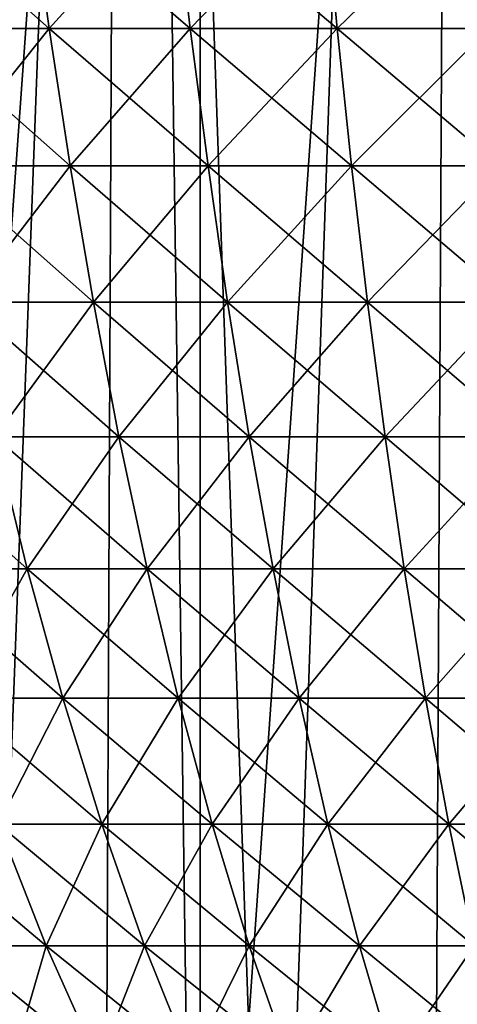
# Model space of a CAD drawing. Header units: millimetres. Extents: x -24 to 50, y -104 to 68.
# Tile 73 of 107: x -5.53 to -2.96, y 43.39 to 49.18. Entities that reach past the tile are written whole.
import ezdxf

# ---------------------------------------------------------------- set-up
doc = ezdxf.new("R2010")
doc.units = ezdxf.units.MM
doc.header["$LTSCALE"] = 65.185185
for name, color, linetype in [('30', 7, 'CONTINUOUS'), ('35', 7, 'CONTINUOUS'), ('36', 7, 'CONTINUOUS'), ('40', 7, 'CONTINUOUS')]:
    doc.layers.add(name, color=color, linetype=linetype)

msp = doc.modelspace()

# ---------------------------------------------------------------- linework, layer by layer
at = {"layer": '30', "linetype": 'Continuous'}
for points in [[(-5.4703, 49.9375, -9.4749), (-6.147, 49.1257, -8.7788), (-6.2753, 49.9375, -8.9621), (-5.4703, 49.9375, -9.4749)], [(-6.147, 49.1257, 8.7788), (-5.3584, 49.1257, 9.2811), (-6.2753, 49.9375, 8.9621), (-6.147, 49.1257, 8.7788)], [(-6.2753, 49.9375, 8.9621), (-5.3584, 49.1257, 9.2811), (-5.4703, 49.9375, 9.4749), (-6.2753, 49.9375, 8.9621)], [(-5.3584, 49.1257, -9.2811), (-6.147, 49.1257, -8.7788), (-5.4703, 49.9375, -9.4749), (-5.3584, 49.1257, -9.2811)], [(-4.6237, 49.9375, -9.9156), (-5.3584, 49.1257, -9.2811), (-5.4703, 49.9375, -9.4749), (-4.6237, 49.9375, -9.9156)], [(-5.3584, 49.1257, 9.2811), (-4.5292, 49.1257, 9.7128), (-5.4703, 49.9375, 9.4749), (-5.3584, 49.1257, 9.2811)], [(-5.4703, 49.9375, 9.4749), (-4.5292, 49.1257, 9.7128), (-4.6237, 49.9375, 9.9156), (-5.4703, 49.9375, 9.4749)], [(-4.5292, 49.1257, -9.7128), (-5.3584, 49.1257, -9.2811), (-4.6237, 49.9375, -9.9156), (-4.5292, 49.1257, -9.7128)], [(-3.7419, 49.9375, -10.2809), (-4.5292, 49.1257, -9.7128), (-4.6237, 49.9375, -9.9156), (-3.7419, 49.9375, -10.2809)], [(-4.5292, 49.1257, 9.7128), (-3.6654, 49.1257, 10.0706), (-4.6237, 49.9375, 9.9156), (-4.5292, 49.1257, 9.7128)], [(-4.6237, 49.9375, 9.9156), (-3.6654, 49.1257, 10.0706), (-3.7419, 49.9375, 10.2809), (-4.6237, 49.9375, 9.9156)], [(-3.6654, 49.1257, -10.0706), (-4.5292, 49.1257, -9.7128), (-3.7419, 49.9375, -10.2809), (-3.6654, 49.1257, -10.0706)], [(-2.8317, 49.9375, -10.5679), (-3.6654, 49.1257, -10.0706), (-3.7419, 49.9375, -10.2809), (-2.8317, 49.9375, -10.5679)], [(-3.6654, 49.1257, 10.0706), (-2.7737, 49.1257, 10.3517), (-3.7419, 49.9375, 10.2809), (-3.6654, 49.1257, 10.0706)], [(-3.7419, 49.9375, 10.2809), (-2.7737, 49.1257, 10.3517), (-2.8317, 49.9375, 10.5679), (-3.7419, 49.9375, 10.2809)], [(-2.7737, 49.1257, -10.3517), (-3.6654, 49.1257, -10.0706), (-2.8317, 49.9375, -10.5679), (-2.7737, 49.1257, -10.3517)], [(-5.3584, 49.1257, -9.2811), (-6.0049, 48.3185, -8.5759), (-6.147, 49.1257, -8.7788), (-5.3584, 49.1257, -9.2811)], [(-6.0049, 48.3185, 8.5759), (-5.2346, 48.3185, 9.0666), (-6.147, 49.1257, 8.7788), (-6.0049, 48.3185, 8.5759)], [(-6.147, 49.1257, 8.7788), (-5.2346, 48.3185, 9.0666), (-5.3584, 49.1257, 9.2811), (-6.147, 49.1257, 8.7788)], [(-5.2346, 48.3185, -9.0666), (-6.0049, 48.3185, -8.5759), (-5.3584, 49.1257, -9.2811), (-5.2346, 48.3185, -9.0666)], [(-4.5292, 49.1257, -9.7128), (-5.2346, 48.3185, -9.0666), (-5.3584, 49.1257, -9.2811), (-4.5292, 49.1257, -9.7128)], [(-5.2346, 48.3185, 9.0666), (-4.4245, 48.3185, 9.4883), (-5.3584, 49.1257, 9.2811), (-5.2346, 48.3185, 9.0666)], [(-5.3584, 49.1257, 9.2811), (-4.4245, 48.3185, 9.4883), (-4.5292, 49.1257, 9.7128), (-5.3584, 49.1257, 9.2811)], [(-4.4245, 48.3185, -9.4883), (-5.2346, 48.3185, -9.0666), (-4.5292, 49.1257, -9.7128), (-4.4245, 48.3185, -9.4883)], [(-3.6654, 49.1257, -10.0706), (-4.4245, 48.3185, -9.4883), (-4.5292, 49.1257, -9.7128), (-3.6654, 49.1257, -10.0706)], [(-4.4245, 48.3185, 9.4883), (-3.5807, 48.3185, 9.8379), (-4.5292, 49.1257, 9.7128), (-4.4245, 48.3185, 9.4883)], [(-4.5292, 49.1257, 9.7128), (-3.5807, 48.3185, 9.8379), (-3.6654, 49.1257, 10.0706), (-4.5292, 49.1257, 9.7128)], [(-3.5807, 48.3185, -9.8379), (-4.4245, 48.3185, -9.4883), (-3.6654, 49.1257, -10.0706), (-3.5807, 48.3185, -9.8379)], [(-2.7737, 49.1257, -10.3517), (-3.5807, 48.3185, -9.8379), (-3.6654, 49.1257, -10.0706), (-2.7737, 49.1257, -10.3517)], [(-3.5807, 48.3185, 9.8379), (-2.7096, 48.3185, 10.1125), (-3.6654, 49.1257, 10.0706), (-3.5807, 48.3185, 9.8379)], [(-3.6654, 49.1257, 10.0706), (-2.7096, 48.3185, 10.1125), (-2.7737, 49.1257, 10.3517), (-3.6654, 49.1257, 10.0706)], [(-2.7096, 48.3185, -10.1125), (-3.5807, 48.3185, -9.8379), (-2.7737, 49.1257, -10.3517), (-2.7096, 48.3185, -10.1125)], [(-5.2346, 48.3185, -9.0666), (-5.8485, 47.5178, -8.3526), (-6.0049, 48.3185, -8.5759), (-5.2346, 48.3185, -9.0666)], [(-5.8485, 47.5178, 8.3526), (-5.0983, 47.5178, 8.8305), (-6.0049, 48.3185, 8.5759), (-5.8485, 47.5178, 8.3526)], [(-6.0049, 48.3185, 8.5759), (-5.0983, 47.5178, 8.8305), (-5.2346, 48.3185, 9.0666), (-6.0049, 48.3185, 8.5759)], [(-5.0983, 47.5178, -8.8305), (-5.8485, 47.5178, -8.3526), (-5.2346, 48.3185, -9.0666), (-5.0983, 47.5178, -8.8305)], [(-4.4245, 48.3185, -9.4883), (-5.0983, 47.5178, -8.8305), (-5.2346, 48.3185, -9.0666), (-4.4245, 48.3185, -9.4883)], [(-5.0983, 47.5178, 8.8305), (-4.3093, 47.5178, 9.2412), (-5.2346, 48.3185, 9.0666), (-5.0983, 47.5178, 8.8305)], [(-5.2346, 48.3185, 9.0666), (-4.3093, 47.5178, 9.2412), (-4.4245, 48.3185, 9.4883), (-5.2346, 48.3185, 9.0666)], [(-4.3093, 47.5178, -9.2412), (-5.0983, 47.5178, -8.8305), (-4.4245, 48.3185, -9.4883), (-4.3093, 47.5178, -9.2412)], [(-3.5807, 48.3185, -9.8379), (-4.3093, 47.5178, -9.2412), (-4.4245, 48.3185, -9.4883), (-3.5807, 48.3185, -9.8379)], [(-4.3093, 47.5178, 9.2412), (-3.4874, 47.5178, 9.5817), (-4.4245, 48.3185, 9.4883), (-4.3093, 47.5178, 9.2412)], [(-4.4245, 48.3185, 9.4883), (-3.4874, 47.5178, 9.5817), (-3.5807, 48.3185, 9.8379), (-4.4245, 48.3185, 9.4883)], [(-3.4874, 47.5178, -9.5817), (-4.3093, 47.5178, -9.2412), (-3.5807, 48.3185, -9.8379), (-3.4874, 47.5178, -9.5817)], [(-2.7096, 48.3185, -10.1125), (-3.4874, 47.5178, -9.5817), (-3.5807, 48.3185, -9.8379), (-2.7096, 48.3185, -10.1125)], [(-3.4874, 47.5178, 9.5817), (-2.6391, 47.5178, 9.8491), (-3.5807, 48.3185, 9.8379), (-3.4874, 47.5178, 9.5817)], [(-3.5807, 48.3185, 9.8379), (-2.6391, 47.5178, 9.8491), (-2.7096, 48.3185, 10.1125), (-3.5807, 48.3185, 9.8379)], [(-2.6391, 47.5178, -9.8491), (-3.4874, 47.5178, -9.5817), (-2.7096, 48.3185, -10.1125), (-2.6391, 47.5178, -9.8491)], [(-5.0983, 47.5178, -8.8305), (-5.6763, 46.727, -8.1066), (-5.8485, 47.5178, -8.3526), (-5.0983, 47.5178, -8.8305)], [(-5.6763, 46.727, 8.1066), (-4.9482, 46.727, 8.5705), (-5.8485, 47.5178, 8.3526), (-5.6763, 46.727, 8.1066)], [(-5.8485, 47.5178, 8.3526), (-4.9482, 46.727, 8.5705), (-5.0983, 47.5178, 8.8305), (-5.8485, 47.5178, 8.3526)], [(-4.9482, 46.727, -8.5705), (-5.6763, 46.727, -8.1066), (-5.0983, 47.5178, -8.8305), (-4.9482, 46.727, -8.5705)], [(-4.3093, 47.5178, -9.2412), (-4.9482, 46.727, -8.5705), (-5.0983, 47.5178, -8.8305), (-4.3093, 47.5178, -9.2412)], [(-4.9482, 46.727, 8.5705), (-4.1824, 46.727, 8.9691), (-5.0983, 47.5178, 8.8305), (-4.9482, 46.727, 8.5705)], [(-5.0983, 47.5178, 8.8305), (-4.1824, 46.727, 8.9691), (-4.3093, 47.5178, 9.2412), (-5.0983, 47.5178, 8.8305)], [(-4.1824, 46.727, -8.9691), (-4.9482, 46.727, -8.5705), (-4.3093, 47.5178, -9.2412), (-4.1824, 46.727, -8.9691)], [(-3.4874, 47.5178, -9.5817), (-4.1824, 46.727, -8.9691), (-4.3093, 47.5178, -9.2412), (-3.4874, 47.5178, -9.5817)], [(-4.1824, 46.727, 8.9691), (-3.3847, 46.727, 9.2995), (-4.3093, 47.5178, 9.2412), (-4.1824, 46.727, 8.9691)], [(-4.3093, 47.5178, 9.2412), (-3.3847, 46.727, 9.2995), (-3.4874, 47.5178, 9.5817), (-4.3093, 47.5178, 9.2412)], [(-3.3847, 46.727, -9.2995), (-4.1824, 46.727, -8.9691), (-3.4874, 47.5178, -9.5817), (-3.3847, 46.727, -9.2995)], [(-2.6391, 47.5178, -9.8491), (-3.3847, 46.727, -9.2995), (-3.4874, 47.5178, -9.5817), (-2.6391, 47.5178, -9.8491)], [(-3.3847, 46.727, 9.2995), (-2.5614, 46.727, 9.5591), (-3.4874, 47.5178, 9.5817), (-3.3847, 46.727, 9.2995)], [(-3.4874, 47.5178, 9.5817), (-2.5614, 46.727, 9.5591), (-2.6391, 47.5178, 9.8491), (-3.4874, 47.5178, 9.5817)], [(-2.5614, 46.727, -9.5591), (-3.3847, 46.727, -9.2995), (-2.6391, 47.5178, -9.8491), (-2.5614, 46.727, -9.5591)], [(-6.1487, 45.9498, 7.3277), (-5.4866, 45.9498, 7.8357), (-6.3612, 46.727, 7.581), (-6.1487, 45.9498, 7.3277)], [(-6.3612, 46.727, 7.581), (-5.4866, 45.9498, 7.8357), (-5.6763, 46.727, 8.1066), (-6.3612, 46.727, 7.581)], [(-5.4866, 45.9498, -7.8357), (-6.1487, 45.9498, -7.3277), (-5.6763, 46.727, -8.1066), (-5.4866, 45.9498, -7.8357)], [(-4.9482, 46.727, -8.5705), (-5.4866, 45.9498, -7.8357), (-5.6763, 46.727, -8.1066), (-4.9482, 46.727, -8.5705)], [(-5.4866, 45.9498, 7.8357), (-4.7828, 45.9498, 8.2841), (-5.6763, 46.727, 8.1066), (-5.4866, 45.9498, 7.8357)], [(-5.6763, 46.727, 8.1066), (-4.7828, 45.9498, 8.2841), (-4.9482, 46.727, 8.5705), (-5.6763, 46.727, 8.1066)], [(-4.7828, 45.9498, -8.2841), (-5.4866, 45.9498, -7.8357), (-4.9482, 46.727, -8.5705), (-4.7828, 45.9498, -8.2841)], [(-4.1824, 46.727, -8.9691), (-4.7828, 45.9498, -8.2841), (-4.9482, 46.727, -8.5705), (-4.1824, 46.727, -8.9691)], [(-4.7828, 45.9498, 8.2841), (-4.0426, 45.9498, 8.6694), (-4.9482, 46.727, 8.5705), (-4.7828, 45.9498, 8.2841)], [(-4.9482, 46.727, 8.5705), (-4.0426, 45.9498, 8.6694), (-4.1824, 46.727, 8.9691), (-4.9482, 46.727, 8.5705)], [(-4.0426, 45.9498, -8.6694), (-4.7828, 45.9498, -8.2841), (-4.1824, 46.727, -8.9691), (-4.0426, 45.9498, -8.6694)], [(-3.3847, 46.727, -9.2995), (-4.0426, 45.9498, -8.6694), (-4.1824, 46.727, -8.9691), (-3.3847, 46.727, -9.2995)], [(-4.0426, 45.9498, 8.6694), (-3.2716, 45.9498, 8.9888), (-4.1824, 46.727, 8.9691), (-4.0426, 45.9498, 8.6694)], [(-4.1824, 46.727, 8.9691), (-3.2716, 45.9498, 8.9888), (-3.3847, 46.727, 9.2995), (-4.1824, 46.727, 8.9691)], [(-3.2716, 45.9498, -8.9888), (-4.0426, 45.9498, -8.6694), (-3.3847, 46.727, -9.2995), (-3.2716, 45.9498, -8.9888)], [(-2.5614, 46.727, -9.5591), (-3.2716, 45.9498, -8.9888), (-3.3847, 46.727, -9.2995), (-2.5614, 46.727, -9.5591)], [(-3.2716, 45.9498, 8.9888), (-2.4758, 45.9498, 9.2397), (-3.3847, 46.727, 9.2995), (-3.2716, 45.9498, 8.9888)], [(-3.3847, 46.727, 9.2995), (-2.4758, 45.9498, 9.2397), (-2.5614, 46.727, 9.5591), (-3.3847, 46.727, 9.2995)], [(-2.4758, 45.9498, -9.2397), (-3.2716, 45.9498, -8.9888), (-2.5614, 46.727, -9.5591), (-2.4758, 45.9498, -9.2397)], [(-5.4866, 45.9498, -7.8357), (-5.9149, 45.1896, -7.0491), (-6.1487, 45.9498, -7.3277), (-5.4866, 45.9498, -7.8357)], [(-5.9149, 45.1896, 7.0491), (-5.278, 45.1896, 7.5378), (-6.1487, 45.9498, 7.3277), (-5.9149, 45.1896, 7.0491)], [(-6.1487, 45.9498, 7.3277), (-5.278, 45.1896, 7.5378), (-5.4866, 45.9498, 7.8357), (-6.1487, 45.9498, 7.3277)], [(-5.278, 45.1896, -7.5378), (-5.9149, 45.1896, -7.0491), (-5.4866, 45.9498, -7.8357), (-5.278, 45.1896, -7.5378)], [(-4.7828, 45.9498, -8.2841), (-5.278, 45.1896, -7.5378), (-5.4866, 45.9498, -7.8357), (-4.7828, 45.9498, -8.2841)], [(-5.278, 45.1896, 7.5378), (-4.6009, 45.1896, 7.9691), (-5.4866, 45.9498, 7.8357), (-5.278, 45.1896, 7.5378)], [(-5.4866, 45.9498, 7.8357), (-4.6009, 45.1896, 7.9691), (-4.7828, 45.9498, 8.2841), (-5.4866, 45.9498, 7.8357)], [(-4.6009, 45.1896, -7.9691), (-5.278, 45.1896, -7.5378), (-4.7828, 45.9498, -8.2841), (-4.6009, 45.1896, -7.9691)], [(-4.0426, 45.9498, -8.6694), (-4.6009, 45.1896, -7.9691), (-4.7828, 45.9498, -8.2841), (-4.0426, 45.9498, -8.6694)], [(-4.6009, 45.1896, 7.9691), (-3.8889, 45.1896, 8.3397), (-4.7828, 45.9498, 8.2841), (-4.6009, 45.1896, 7.9691)], [(-4.7828, 45.9498, 8.2841), (-3.8889, 45.1896, 8.3397), (-4.0426, 45.9498, 8.6694), (-4.7828, 45.9498, 8.2841)], [(-3.8889, 45.1896, -8.3397), (-4.6009, 45.1896, -7.9691), (-4.0426, 45.9498, -8.6694), (-3.8889, 45.1896, -8.3397)], [(-3.2716, 45.9498, -8.9888), (-3.8889, 45.1896, -8.3397), (-4.0426, 45.9498, -8.6694), (-3.2716, 45.9498, -8.9888)], [(-3.8889, 45.1896, 8.3397), (-3.1472, 45.1896, 8.647), (-4.0426, 45.9498, 8.6694), (-3.8889, 45.1896, 8.3397)], [(-4.0426, 45.9498, 8.6694), (-3.1472, 45.1896, 8.647), (-3.2716, 45.9498, 8.9888), (-4.0426, 45.9498, 8.6694)], [(-3.1472, 45.1896, -8.647), (-3.8889, 45.1896, -8.3397), (-3.2716, 45.9498, -8.9888), (-3.1472, 45.1896, -8.647)], [(-2.4758, 45.9498, -9.2397), (-3.1472, 45.1896, -8.647), (-3.2716, 45.9498, -8.9888), (-2.4758, 45.9498, -9.2397)], [(-3.1472, 45.1896, 8.647), (-2.3816, 45.1896, 8.8883), (-3.2716, 45.9498, 8.9888), (-3.1472, 45.1896, 8.647)], [(-3.2716, 45.9498, 8.9888), (-2.3816, 45.1896, 8.8883), (-2.4758, 45.9498, 9.2397), (-3.2716, 45.9498, 8.9888)], [(-2.3816, 45.1896, -8.8883), (-3.1472, 45.1896, -8.647), (-2.4758, 45.9498, -9.2397), (-2.3816, 45.1896, -8.8883)], [(-5.278, 45.1896, -7.5378), (-5.658, 44.45, -6.7429), (-5.9149, 45.1896, -7.0491), (-5.278, 45.1896, -7.5378)], [(-5.658, 44.45, 6.7429), (-5.0488, 44.45, 7.2104), (-5.9149, 45.1896, 7.0491), (-5.658, 44.45, 6.7429)], [(-5.9149, 45.1896, 7.0491), (-5.0488, 44.45, 7.2104), (-5.278, 45.1896, 7.5378), (-5.9149, 45.1896, 7.0491)], [(-5.0488, 44.45, -7.2104), (-5.658, 44.45, -6.7429), (-5.278, 45.1896, -7.5378), (-5.0488, 44.45, -7.2104)], [(-4.6009, 45.1896, -7.9691), (-5.0488, 44.45, -7.2104), (-5.278, 45.1896, -7.5378), (-4.6009, 45.1896, -7.9691)], [(-5.0488, 44.45, 7.2104), (-4.4011, 44.45, 7.623), (-5.278, 45.1896, 7.5378), (-5.0488, 44.45, 7.2104)], [(-5.278, 45.1896, 7.5378), (-4.4011, 44.45, 7.623), (-4.6009, 45.1896, 7.9691), (-5.278, 45.1896, 7.5378)], [(-4.4011, 44.45, -7.623), (-5.0488, 44.45, -7.2104), (-4.6009, 45.1896, -7.9691), (-4.4011, 44.45, -7.623)], [(-3.8889, 45.1896, -8.3397), (-4.4011, 44.45, -7.623), (-4.6009, 45.1896, -7.9691), (-3.8889, 45.1896, -8.3397)], [(-4.4011, 44.45, 7.623), (-3.72, 44.45, 7.9776), (-4.6009, 45.1896, 7.9691), (-4.4011, 44.45, 7.623)], [(-4.6009, 45.1896, 7.9691), (-3.72, 44.45, 7.9776), (-3.8889, 45.1896, 8.3397), (-4.6009, 45.1896, 7.9691)], [(-3.72, 44.45, -7.9776), (-4.4011, 44.45, -7.623), (-3.8889, 45.1896, -8.3397), (-3.72, 44.45, -7.9776)], [(-3.1472, 45.1896, -8.647), (-3.72, 44.45, -7.9776), (-3.8889, 45.1896, -8.3397), (-3.1472, 45.1896, -8.647)], [(-3.72, 44.45, 7.9776), (-3.0106, 44.45, 8.2715), (-3.8889, 45.1896, 8.3397), (-3.72, 44.45, 7.9776)], [(-3.8889, 45.1896, 8.3397), (-3.0106, 44.45, 8.2715), (-3.1472, 45.1896, 8.647), (-3.8889, 45.1896, 8.3397)], [(-3.0106, 44.45, -8.2715), (-3.72, 44.45, -7.9776), (-3.1472, 45.1896, -8.647), (-3.0106, 44.45, -8.2715)], [(-2.3816, 45.1896, -8.8883), (-3.0106, 44.45, -8.2715), (-3.1472, 45.1896, -8.647), (-2.3816, 45.1896, -8.8883)], [(-3.0106, 44.45, 8.2715), (-2.2782, 44.45, 8.5024), (-3.1472, 45.1896, 8.647), (-3.0106, 44.45, 8.2715)], [(-3.1472, 45.1896, 8.647), (-2.2782, 44.45, 8.5024), (-2.3816, 45.1896, 8.8883), (-3.1472, 45.1896, 8.647)], [(-2.2782, 44.45, -8.5024), (-3.0106, 44.45, -8.2715), (-2.3816, 45.1896, -8.8883), (-2.2782, 44.45, -8.5024)], [(-5.9143, 43.7346, 5.9143), (-5.3764, 43.7346, 6.4073), (-6.2242, 44.45, 6.2242), (-5.9143, 43.7346, 5.9143)], [(-6.2242, 44.45, 6.2242), (-5.3764, 43.7346, 6.4073), (-5.658, 44.45, 6.7429), (-6.2242, 44.45, 6.2242)], [(-5.3764, 43.7346, -6.4073), (-5.9143, 43.7346, -5.9143), (-5.658, 44.45, -6.7429), (-5.3764, 43.7346, -6.4073)], [(-5.0488, 44.45, -7.2104), (-5.3764, 43.7346, -6.4073), (-5.658, 44.45, -6.7429), (-5.0488, 44.45, -7.2104)], [(-5.3764, 43.7346, 6.4073), (-4.7975, 43.7346, 6.8515), (-5.658, 44.45, 6.7429), (-5.3764, 43.7346, 6.4073)], [(-5.658, 44.45, 6.7429), (-4.7975, 43.7346, 6.8515), (-5.0488, 44.45, 7.2104), (-5.658, 44.45, 6.7429)], [(-4.7975, 43.7346, -6.8515), (-5.3764, 43.7346, -6.4073), (-5.0488, 44.45, -7.2104), (-4.7975, 43.7346, -6.8515)], [(-4.4011, 44.45, -7.623), (-4.7975, 43.7346, -6.8515), (-5.0488, 44.45, -7.2104), (-4.4011, 44.45, -7.623)], [(-4.7975, 43.7346, 6.8515), (-4.1821, 43.7346, 7.2435), (-5.0488, 44.45, 7.2104), (-4.7975, 43.7346, 6.8515)], [(-5.0488, 44.45, 7.2104), (-4.1821, 43.7346, 7.2435), (-4.4011, 44.45, 7.623), (-5.0488, 44.45, 7.2104)], [(-4.1821, 43.7346, -7.2435), (-4.7975, 43.7346, -6.8515), (-4.4011, 44.45, -7.623), (-4.1821, 43.7346, -7.2435)], [(-3.72, 44.45, -7.9776), (-4.1821, 43.7346, -7.2435), (-4.4011, 44.45, -7.623), (-3.72, 44.45, -7.9776)], [(-4.1821, 43.7346, 7.2435), (-3.5348, 43.7346, 7.5805), (-4.4011, 44.45, 7.623), (-4.1821, 43.7346, 7.2435)], [(-4.4011, 44.45, 7.623), (-3.5348, 43.7346, 7.5805), (-3.72, 44.45, 7.9776), (-4.4011, 44.45, 7.623)], [(-3.5348, 43.7346, -7.5805), (-4.1821, 43.7346, -7.2435), (-3.72, 44.45, -7.9776), (-3.5348, 43.7346, -7.5805)], [(-3.0106, 44.45, -8.2715), (-3.5348, 43.7346, -7.5805), (-3.72, 44.45, -7.9776), (-3.0106, 44.45, -8.2715)], [(-3.5348, 43.7346, 7.5805), (-2.8607, 43.7346, 7.8597), (-3.72, 44.45, 7.9776), (-3.5348, 43.7346, 7.5805)], [(-3.72, 44.45, 7.9776), (-2.8607, 43.7346, 7.8597), (-3.0106, 44.45, 8.2715), (-3.72, 44.45, 7.9776)], [(-2.8607, 43.7346, -7.8597), (-3.5348, 43.7346, -7.5805), (-3.0106, 44.45, -8.2715), (-2.8607, 43.7346, -7.8597)], [(-2.2782, 44.45, -8.5024), (-2.8607, 43.7346, -7.8597), (-3.0106, 44.45, -8.2715), (-2.2782, 44.45, -8.5024)], [(-2.8607, 43.7346, 7.8597), (-2.1648, 43.7346, 8.0791), (-3.0106, 44.45, 8.2715), (-2.8607, 43.7346, 7.8597)], [(-3.0106, 44.45, 8.2715), (-2.1648, 43.7346, 8.0791), (-2.2782, 44.45, 8.5024), (-3.0106, 44.45, 8.2715)], [(-5.3764, 43.7346, -6.4073), (-5.5753, 43.0468, -5.5753), (-5.9143, 43.7346, -5.9143), (-5.3764, 43.7346, -6.4073)], [(-5.5753, 43.0468, 5.5753), (-5.0682, 43.0468, 6.04), (-5.9143, 43.7346, 5.9143), (-5.5753, 43.0468, 5.5753)], [(-5.9143, 43.7346, 5.9143), (-5.0682, 43.0468, 6.04), (-5.3764, 43.7346, 6.4073), (-5.9143, 43.7346, 5.9143)], [(-5.0682, 43.0468, -6.04), (-5.5753, 43.0468, -5.5753), (-5.3764, 43.7346, -6.4073), (-5.0682, 43.0468, -6.04)], [(-4.7975, 43.7346, -6.8515), (-5.0682, 43.0468, -6.04), (-5.3764, 43.7346, -6.4073), (-4.7975, 43.7346, -6.8515)], [(-5.0682, 43.0468, 6.04), (-4.5225, 43.0468, 6.4588), (-5.3764, 43.7346, 6.4073), (-5.0682, 43.0468, 6.04)], [(-5.3764, 43.7346, 6.4073), (-4.5225, 43.0468, 6.4588), (-4.7975, 43.7346, 6.8515), (-5.3764, 43.7346, 6.4073)], [(-4.5225, 43.0468, -6.4588), (-5.0682, 43.0468, -6.04), (-4.7975, 43.7346, -6.8515), (-4.5225, 43.0468, -6.4588)], [(-4.1821, 43.7346, -7.2435), (-4.5225, 43.0468, -6.4588), (-4.7975, 43.7346, -6.8515), (-4.1821, 43.7346, -7.2435)], [(-4.5225, 43.0468, 6.4588), (-3.9423, 43.0468, 6.8283), (-4.7975, 43.7346, 6.8515), (-4.5225, 43.0468, 6.4588)], [(-4.7975, 43.7346, 6.8515), (-3.9423, 43.0468, 6.8283), (-4.1821, 43.7346, 7.2435), (-4.7975, 43.7346, 6.8515)], [(-3.9423, 43.0468, -6.8283), (-4.5225, 43.0468, -6.4588), (-4.1821, 43.7346, -7.2435), (-3.9423, 43.0468, -6.8283)], [(-3.5348, 43.7346, -7.5805), (-3.9423, 43.0468, -6.8283), (-4.1821, 43.7346, -7.2435), (-3.5348, 43.7346, -7.5805)], [(-3.9423, 43.0468, 6.8283), (-3.3322, 43.0468, 7.146), (-4.1821, 43.7346, 7.2435), (-3.9423, 43.0468, 6.8283)], [(-4.1821, 43.7346, 7.2435), (-3.3322, 43.0468, 7.146), (-3.5348, 43.7346, 7.5805), (-4.1821, 43.7346, 7.2435)], [(-3.3322, 43.0468, -7.146), (-3.9423, 43.0468, -6.8283), (-3.5348, 43.7346, -7.5805), (-3.3322, 43.0468, -7.146)], [(-2.8607, 43.7346, -7.8597), (-3.3322, 43.0468, -7.146), (-3.5348, 43.7346, -7.5805), (-2.8607, 43.7346, -7.8597)], [(-3.3322, 43.0468, 7.146), (-2.6967, 43.0468, 7.4092), (-3.5348, 43.7346, 7.5805), (-3.3322, 43.0468, 7.146)], [(-3.5348, 43.7346, 7.5805), (-2.6967, 43.0468, 7.4092), (-2.8607, 43.7346, 7.8597), (-3.5348, 43.7346, 7.5805)], [(-2.6967, 43.0468, -7.4092), (-3.3322, 43.0468, -7.146), (-2.8607, 43.7346, -7.8597), (-2.6967, 43.0468, -7.4092)]]:
    msp.add_3dface(points, dxfattribs=at)
at = {"layer": '35', "color": 7, "linetype": 'Continuous'}
for points in [[(-7.2671, -34, -23.3974), (-6.8163, 68.2, -23.5327), (-5.3895, -34, -23.8999), (-7.2671, -34, -23.3974)], [(-6.8163, 68.2, -23.5327), (-4.9006, 68.2, -24.0049), (-5.3895, -34, -23.8999), (-6.8163, 68.2, -23.5327)], [(-5.3895, -34, -23.8999), (-4.9006, 68.2, -24.0049), (-3.478, -34, -24.2519), (-5.3895, -34, -23.8999)], [(-4.9006, 68.2, -24.0049), (-2.9532, 68.2, -24.3214), (-3.478, -34, -24.2519), (-4.9006, 68.2, -24.0049)], [(-3.478, -34, -24.2519), (-2.9532, 68.2, -24.3214), (-1.5446, -34, -24.4513), (-3.478, -34, -24.2519)]]:
    msp.add_3dface(points, dxfattribs=at)
at = {"layer": '36', "color": 7, "linetype": 'Continuous'}
for points in [[(-5.3895, -34, 23.8999), (-6.8163, 68.2, 23.5327), (-7.2671, -34, 23.3974), (-5.3895, -34, 23.8999)], [(-4.9006, 68.2, 24.0049), (-6.8163, 68.2, 23.5327), (-5.3895, -34, 23.8999), (-4.9006, 68.2, 24.0049)], [(-3.478, -34, 24.2519), (-4.9006, 68.2, 24.0049), (-5.3895, -34, 23.8999), (-3.478, -34, 24.2519)], [(-2.9532, 68.2, 24.3214), (-4.9006, 68.2, 24.0049), (-3.478, -34, 24.2519), (-2.9532, 68.2, 24.3214)], [(-1.5446, -34, 24.4513), (-2.9532, 68.2, 24.3214), (-3.478, -34, 24.2519), (-1.5446, -34, 24.4513)]]:
    msp.add_3dface(points, dxfattribs=at)
at = {"layer": '40', "color": 7, "linetype": 'Continuous'}
for points in [[(-6.5377, 63.4, -19.4296), (-5.7923, 39.2, -19.6647), (-4.8888, 63.4, -19.9085), (-6.5377, 63.4, -19.4296)], [(-4.4704, 39.2, 20.0066), (-6.2084, 39.2, 19.5373), (-4.4722, 63.4, 20.0062), (-4.4704, 39.2, 20.0066)], [(-4.4722, 63.4, 20.0062), (-6.2084, 39.2, 19.5373), (-6.1307, 63.4, 19.5618), (-4.4722, 63.4, 20.0062)], [(-5.7923, 39.2, -19.6647), (-4.0447, 39.2, -20.097), (-4.8888, 63.4, -19.9085), (-5.7923, 39.2, -19.6647)], [(-4.8888, 63.4, -19.9085), (-4.0447, 39.2, -20.097), (-3.2057, 63.4, -20.2478), (-4.8888, 63.4, -19.9085)], [(-2.7823, 63.4, 20.3103), (-4.4704, 39.2, 20.0066), (-4.4722, 63.4, 20.0062), (-2.7823, 63.4, 20.3103)], [(-2.698, 39.2, 20.3217), (-4.4704, 39.2, 20.0066), (-2.7823, 63.4, 20.3103), (-2.698, 39.2, 20.3217)], [(-4.0447, 39.2, -20.097), (-2.266, 39.2, -20.3744), (-3.2057, 63.4, -20.2478), (-4.0447, 39.2, -20.097)], [(-3.2057, 63.4, -20.2478), (-2.266, 39.2, -20.3744), (-1.5, 62.4, -20.445), (-3.2057, 63.4, -20.2478)]]:
    msp.add_3dface(points, dxfattribs=at)

doc.saveas('drawing.dxf')
